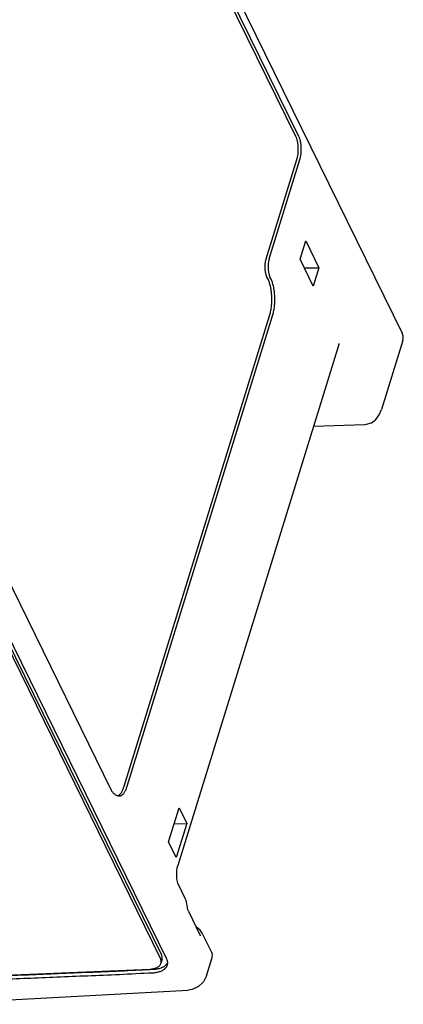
# Model space of a CAD drawing. Header units: inches. Extents: x 0 to 22, y 0 to 17.
# Tile 7 of 31: x 3.9 to 5.1, y 6.7 to 9.7. Entities that reach past the tile are written whole.
import ezdxf

# ---------------------------------------------------------------- set-up
doc = ezdxf.new("R2010")
doc.units = ezdxf.units.IN
doc.header["$LTSCALE"] = 1.21
doc.header["$MEASUREMENT"] = 0
doc.layers.get('0').update_dxf_attribs({"linetype": 'CONTINUOUS'})

msp = doc.modelspace()

# ---------------------------------------------------------------- linework, layer by layer
at = {"color": 7, "linetype": 'CONTINUOUS'}
for p, q in [((3.6312, 11.7585), (5.0992, 8.767)), ((4.773, 9.3708), (4.1019, 10.7384)), ((4.7822, 9.3708), (4.1111, 10.7384)), ((4.3599, 6.8575), (2.975, 9.6796)), ((4.3568, 6.8457), (2.9719, 9.6678)), ((2.9901, 9.6686), (4.375, 6.8463)), ((4.6817, 8.9951), (4.7761, 9.3006)), ((4.6909, 8.9951), (4.7853, 9.3006)), ((4.2069, 7.3621), (3.3024, 9.2052)), ((4.7858, 8.9942), (4.8031, 9.0502)), ((4.8031, 9.0502), (4.8438, 8.9673)), ((4.8264, 8.9113), (4.7858, 8.9942)), ((4.7991, 8.9669), (4.8438, 8.9673)), ((4.8438, 8.9673), (4.8264, 8.9113)), ((4.6873, 8.9327), (4.6842, 8.9389)), ((4.6965, 8.9327), (4.6934, 8.9389)), ((4.2457, 7.375), (4.6923, 8.8203)), ((4.2549, 7.375), (4.7015, 8.8203)), ((5.1016, 8.744), (5.0361, 8.5321)), ((5.1021, 8.7589), (5.0992, 8.767)), ((5.1016, 8.744), (5.1028, 8.7512)), ((5.1028, 8.7512), (5.1021, 8.7589)), ((4.9049, 8.7323), (4.4101, 7.131)), ((4.8274, 8.4813), (4.9845, 8.4862)), ((4.9845, 8.4862), (4.986, 8.4863)), ((4.986, 8.4863), (4.99, 8.4867)), ((4.986, 8.4863), (4.986, 8.4863)), ((4.3817, 7.204), (4.414, 7.3084)), ((4.414, 7.3084), (4.4377, 7.2601)), ((4.3989, 7.2597), (4.4377, 7.2601)), ((4.4377, 7.2601), (4.4054, 7.1556)), ((4.4054, 7.1556), (4.3817, 7.204)), ((4.4101, 7.131), (4.4101, 7.131)), ((4.4339, 7.0283), (4.4111, 7.0749)), ((4.4348, 7.0263), (4.4339, 7.0284)), ((4.4355, 7.0246), (4.4348, 7.0263)), ((4.4355, 7.0246), (4.4355, 7.0246)), ((4.4374, 7.0178), (4.4355, 7.0246)), ((4.4427, 6.9911), (4.4414, 6.9953)), ((4.4429, 6.9907), (4.4427, 6.9911)), ((4.4429, 6.9907), (4.4794, 6.9165)), ((4.4853, 6.9237), (4.4792, 6.9326)), ((4.4797, 6.9159), (4.4794, 6.9165)), ((4.5146, 6.8638), (4.4853, 6.9236)), ((4.3618, 6.8432), (4.3586, 6.8314)), ((4.4986, 6.7926), (4.5158, 6.8485)), ((3.5845, 6.7826), (4.3256, 6.8133)), ((3.6307, 6.7049), (4.4417, 6.7482))]:
    msp.add_line(p, q, dxfattribs=at)
for points in [[(4.9049, 8.7323), (4.9056, 8.7342), (4.9059, 8.7349)], [(4.99, 8.4867), (5.0051, 8.4916), (5.0185, 8.5015), (5.0292, 8.5157), (5.0361, 8.532)], [(4.4111, 7.0749), (4.4104, 7.0765), (4.409, 7.0817), (4.4075, 7.0905), (4.4068, 7.1019), (4.4071, 7.1138), (4.4084, 7.1238), (4.4099, 7.1305), (4.4101, 7.131)], [(4.4414, 6.9953), (4.44, 7.0018), (4.4388, 7.0097), (4.4374, 7.0178)], [(4.4792, 6.9326), (4.4673, 6.9418), (4.4668, 6.942)], [(4.4797, 6.9156), (4.48, 6.9154), (4.4797, 6.9159)], [(4.5158, 6.8485), (4.5161, 6.8493), (4.5165, 6.858), (4.5146, 6.8638)], [(4.4986, 6.7926), (4.4892, 6.7739), (4.4741, 6.7593), (4.4545, 6.7502), (4.4417, 6.7482)]]:
    msp.add_lwpolyline(points, dxfattribs=at)
for points, knots in [([(4.7761, 9.3006), (4.7766, 9.302), (4.7774, 9.3049), (4.7784, 9.3095), (4.7792, 9.3143), (4.7798, 9.3192), (4.7802, 9.3243), (4.7804, 9.3295), (4.7803, 9.3348), (4.7801, 9.3399), (4.7797, 9.345), (4.779, 9.35), (4.7782, 9.3547), (4.7772, 9.3592), (4.7759, 9.3634), (4.7746, 9.3673), (4.7735, 9.3697), (4.773, 9.3708)], [0, 0, 0, 0, 0.061631, 0.126948, 0.195066, 0.265036, 0.33683, 0.40983, 0.482952, 0.555309, 0.626953, 0.697009, 0.764463, 0.828782, 0.889984, 0.947278, 1, 1, 1, 1]), ([(4.7853, 9.3006), (4.7858, 9.302), (4.7866, 9.3049), (4.7876, 9.3095), (4.7884, 9.3143), (4.789, 9.3192), (4.7894, 9.3243), (4.7896, 9.3295), (4.7895, 9.3348), (4.7893, 9.3399), (4.7889, 9.345), (4.7882, 9.35), (4.7874, 9.3547), (4.7864, 9.3592), (4.7852, 9.3634), (4.7838, 9.3673), (4.7827, 9.3697), (4.7822, 9.3708)], [0, 0, 0, 0, 0.061714, 0.126982, 0.194904, 0.265063, 0.337028, 0.409744, 0.482735, 0.555524, 0.627036, 0.696821, 0.764438, 0.828928, 0.889953, 0.947206, 1, 1, 1, 1]), ([(4.6842, 8.9389), (4.6838, 8.9399), (4.6829, 8.9419), (4.6817, 8.9453), (4.6807, 8.9489), (4.6798, 8.9528), (4.6792, 8.957), (4.6787, 8.9613), (4.6784, 8.9657), (4.6783, 8.9701), (4.6784, 8.9746), (4.6787, 8.979), (4.6792, 8.9833), (4.6798, 8.9874), (4.6807, 8.9914), (4.6813, 8.9939), (4.6817, 8.9951)], [0, 0, 0, 0, 0.056669, 0.118536, 0.184762, 0.254487, 0.327761, 0.403617, 0.480776, 0.558783, 0.637181, 0.714635, 0.790068, 0.86347, 0.933816, 1, 1, 1, 1]), ([(4.6909, 8.9951), (4.6905, 8.9939), (4.6899, 8.9914), (4.689, 8.9874), (4.6884, 8.9833), (4.6879, 8.979), (4.6876, 8.9746), (4.6875, 8.9701), (4.6876, 8.9657), (4.6879, 8.9613), (4.6884, 8.957), (4.6891, 8.9528), (4.6899, 8.9489), (4.6909, 8.9453), (4.6921, 8.9419), (4.693, 8.9399), (4.6934, 8.9389)], [0, 0, 0, 0, 0.066267, 0.136545, 0.209736, 0.285485, 0.362968, 0.440982, 0.519224, 0.596613, 0.672097, 0.745401, 0.815418, 0.88145, 0.943259, 1, 1, 1, 1]), ([(4.6923, 8.8203), (4.6929, 8.8223), (4.6941, 8.8264), (4.6955, 8.8327), (4.6967, 8.8394), (4.6977, 8.8463), (4.6984, 8.8535), (4.6989, 8.8607), (4.6991, 8.8681), (4.699, 8.8755), (4.6987, 8.8828), (4.6981, 8.89), (4.6973, 8.897), (4.6962, 8.9039), (4.6949, 8.9104), (4.6933, 8.9166), (4.6915, 8.9224), (4.6896, 8.9277), (4.6881, 8.9311), (4.6873, 8.9327)], [0, 0, 0, 0, 0.054253, 0.111351, 0.17069, 0.23176, 0.294536, 0.358385, 0.422591, 0.487031, 0.551265, 0.614552, 0.676473, 0.736919, 0.795227, 0.850844, 0.90379, 0.953658, 1, 1, 1, 1]), ([(4.7015, 8.8203), (4.7021, 8.8223), (4.7033, 8.8264), (4.7047, 8.8327), (4.706, 8.8394), (4.7069, 8.8463), (4.7077, 8.8535), (4.7081, 8.8607), (4.7083, 8.8681), (4.7083, 8.8755), (4.7079, 8.8828), (4.7073, 8.89), (4.7065, 8.897), (4.7054, 8.9039), (4.7041, 8.9104), (4.7025, 8.9166), (4.7007, 8.9224), (4.6988, 8.9277), (4.6973, 8.9311), (4.6965, 8.9327)], [0, 0, 0, 0, 0.05429, 0.111357, 0.170599, 0.23182, 0.294598, 0.358257, 0.422627, 0.487141, 0.551155, 0.614517, 0.676595, 0.736861, 0.795171, 0.850926, 0.903785, 0.953626, 1, 1, 1, 1]), ([(4.2181, 7.3488), (4.217, 7.3495), (4.2147, 7.3513), (4.2117, 7.3544), (4.209, 7.358), (4.2076, 7.3607), (4.2069, 7.3621)], [0, 0, 0, 0, 0.235963, 0.481436, 0.736297, 1, 1, 1, 1]), ([(4.2253, 7.3454), (4.2256, 7.3455), (4.227, 7.346), (4.2292, 7.3473), (4.232, 7.3495), (4.2337, 7.3513), (4.2345, 7.3523)], [0, 0, 0, 0, 0.094789, 0.368393, 0.667866, 1, 1, 1, 1]), ([(4.2343, 7.3453), (4.2352, 7.3456), (4.237, 7.3464), (4.2397, 7.3482), (4.2422, 7.3505), (4.2447, 7.3534), (4.247, 7.3568), (4.2492, 7.3607), (4.2513, 7.3651), (4.2532, 7.3699), (4.2544, 7.3733), (4.2549, 7.375)], [0, 0, 0, 0, 0.077282, 0.161016, 0.252559, 0.353128, 0.463511, 0.583473, 0.713095, 0.852292, 1, 1, 1, 1]), ([(4.2345, 7.3523), (4.2354, 7.3534), (4.2372, 7.3558), (4.2396, 7.3599), (4.2418, 7.3645), (4.2439, 7.3696), (4.2451, 7.3732), (4.2457, 7.375)], [0, 0, 0, 0, 0.16822, 0.352109, 0.552751, 0.769349, 1, 1, 1, 1]), ([(4.2285, 7.3449), (4.2273, 7.345), (4.225, 7.3454), (4.2215, 7.3468), (4.2193, 7.348), (4.2181, 7.3488)], [0, 0, 0, 0, 0.307964, 0.643438, 1, 1, 1, 1]), ([(4.2343, 7.3453), (4.2334, 7.3451), (4.232, 7.3448), (4.2307, 7.3448), (4.2302, 7.3448)], [0, 0, 0, 0, 0.669513, 1, 1, 1, 1]), ([(4.3586, 6.8314), (4.3587, 6.8319), (4.3591, 6.8335), (4.3593, 6.8361), (4.359, 6.8393), (4.3582, 6.8426), (4.3573, 6.8447), (4.3568, 6.8457)], [0, 0, 0, 0, 0.107705, 0.317283, 0.534372, 0.761495, 1, 1, 1, 1]), ([(4.3617, 6.8432), (4.3621, 6.8447), (4.3628, 6.8496), (4.3614, 6.8545), (4.3599, 6.8575)], [0, 0, 0, 0, 0.317057, 1, 1, 1, 1]), ([(4.375, 6.8463), (4.3757, 6.8449), (4.3769, 6.8422), (4.378, 6.8379), (4.3785, 6.8338), (4.3784, 6.831), (4.3783, 6.8297)], [0, 0, 0, 0, 0.266773, 0.521192, 0.764502, 1, 1, 1, 1]), ([(3.5937, 6.7812), (3.6236, 6.7824), (3.6833, 6.7849), (3.7726, 6.7886), (3.8618, 6.7923), (3.9518, 6.796), (4.0436, 6.7998), (4.138, 6.8038), (4.2323, 6.8073), (4.2952, 6.8108), (4.3256, 6.8122)], [0, 0, 0, 0, 0.122873, 0.244421, 0.365875, 0.488465, 0.613422, 0.741976, 0.875357, 1, 1, 1, 1]), ([(4.3256, 6.8133), (4.3272, 6.8133), (4.3303, 6.8135), (4.3348, 6.8142), (4.3391, 6.8151), (4.3431, 6.8164), (4.3456, 6.8175), (4.3467, 6.8181)], [0, 0, 0, 0, 0.217982, 0.42862, 0.629719, 0.819718, 1, 1, 1, 1]), ([(4.3774, 6.8254), (4.377, 6.8242), (4.3761, 6.8218), (4.3741, 6.8184), (4.3714, 6.8151), (4.3681, 6.8121), (4.3643, 6.8094), (4.36, 6.807), (4.3552, 6.805), (4.35, 6.8034), (4.3445, 6.8021), (4.3386, 6.8013), (4.3345, 6.801), (4.3325, 6.8009)], [0, 0, 0, 0, 0.066302, 0.141104, 0.218807, 0.300111, 0.38542, 0.475744, 0.571165, 0.671263, 0.776398, 0.886296, 1, 1, 1, 1]), ([(4.3361, 6.8126), (4.3381, 6.8127), (4.3422, 6.813), (4.3481, 6.8139), (4.3537, 6.8151), (4.3589, 6.8168), (4.3626, 6.8184), (4.3646, 6.8194), (4.3651, 6.8196)], [0, 0, 0, 0, 0.205309, 0.403748, 0.593584, 0.774326, 0.946624, 1, 1, 1, 1]), ([(4.3467, 6.8181), (4.3478, 6.8187), (4.3499, 6.8199), (4.3527, 6.8221), (4.3551, 6.8245), (4.3569, 6.8271), (4.358, 6.8295), (4.3585, 6.8309), (4.3586, 6.8314)], [0, 0, 0, 0, 0.203619, 0.395352, 0.576207, 0.750157, 0.919457, 1, 1, 1, 1]), ([(4.3651, 6.8196), (4.3661, 6.8202), (4.3684, 6.8215), (4.3718, 6.8239), (4.375, 6.8269), (4.3771, 6.8295), (4.3782, 6.831), (4.3784, 6.8314)], [0, 0, 0, 0, 0.183641, 0.441465, 0.687185, 0.922023, 1, 1, 1, 1]), ([(4.3783, 6.8297), (4.3781, 6.8283), (4.3778, 6.8269), (4.3774, 6.8255), (4.3774, 6.8254)], [0, 0, 0, 0, 0.910142, 1, 1, 1, 1]), ([(4.3325, 6.8009), (4.2986, 6.7995), (4.2322, 6.7956), (4.1343, 6.792), (4.0399, 6.788), (3.9482, 6.7842), (3.8581, 6.7805), (3.7689, 6.7768), (3.6797, 6.7731), (3.62, 6.7707), (3.59, 6.7694)], [0, 0, 0, 0, 0.136992, 0.268491, 0.395231, 0.518425, 0.639286, 0.759027, 0.878861, 1, 1, 1, 1])]:
    msp.add_open_spline(points, degree=3, knots=knots, dxfattribs=at)
for points in [[(4.2302, 7.3448), (4.2296, 7.3448), (4.2291, 7.3448), (4.2285, 7.3449)], [(4.3256, 6.8122), (4.3291, 6.8123), (4.3326, 6.8125), (4.3361, 6.8126)]]:
    msp.add_open_spline(points, degree=3, dxfattribs=at)

doc.saveas('drawing.dxf')
